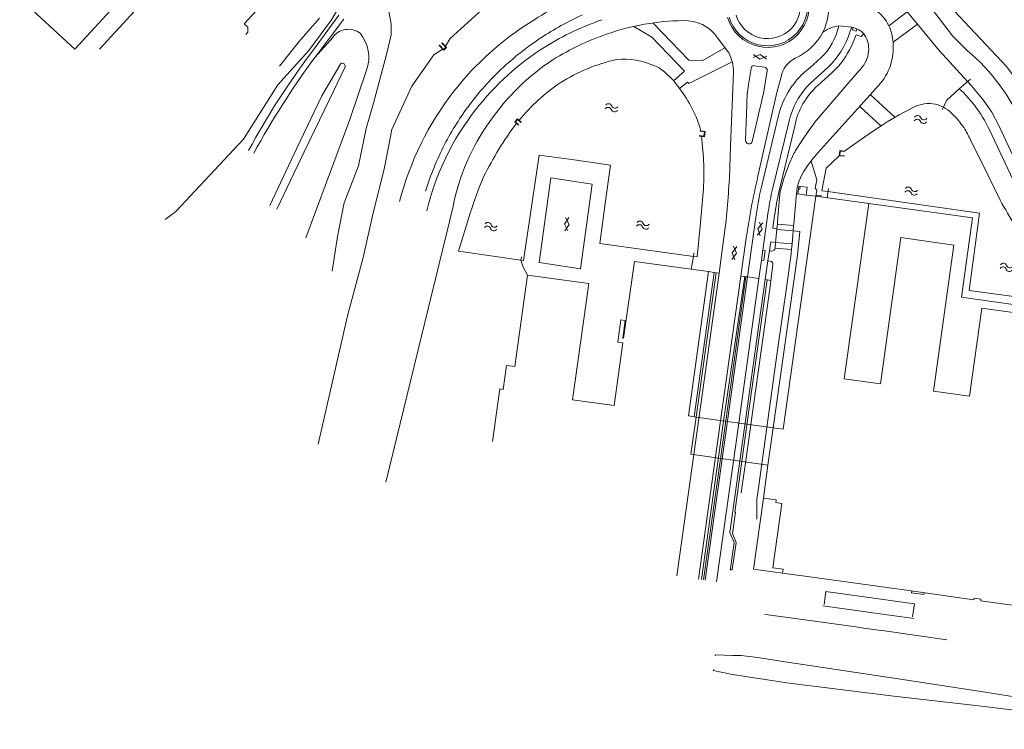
# Model space of a CAD drawing. Header units: metres. Extents: x 111546 to 149831, y 498798 to 507863.
# Tile 19 of 256: x 112651 to 112703, y 500403 to 500441. Entities that reach past the tile are written whole.
import ezdxf

# ---------------------------------------------------------------- set-up
doc = ezdxf.new("R2010")
doc.units = ezdxf.units.M
doc.layers.add('bladindeling', color=7, linetype='Continuous', lineweight=5)

# ---------------------------------------------------------------- blocks, each defined once
blk = doc.blocks.new('S05')
at = {"color": 0}
for centre, radius, start, end in [((0.934, 0.069368), 1.049, 26.4737935, 153.5262065), ((2.814, 1.038498), 1.065, 208.1530903, 331.8469097), ((0.945, -1.060632), 1.049, 26.4737935, 153.5262065), ((2.825, -0.089502), 1.065, 208.1530903, 331.8469097)]:
    blk.add_arc(centre, radius, start, end, dxfattribs=at)
blk = doc.blocks.new('S012')
at = {"color": 0}
for p, q in [((1.184, 2.05), (0, 0)), ((1.182, -2.049), (0, 0)), ((1.398, 0.001), (0.214, -2.049)), ((1.398, 0.001), (0.216, 2.05))]:
    blk.add_line(p, q, dxfattribs=at)

msp = doc.modelspace()

# ---------------------------------------------------------------- linework, layer by layer
at = {"layer": 'bladindeling'}
for p, q in [((112661.0928, 500446.1254), (112654.853, 500439.3172)), ((112661.0928, 500446.1254), (112654.853, 500439.3172)), ((112667.4767, 500441.0996), (112665.9846, 500439.0707)), ((112696.4817, 500440.5492), (112697.4475, 500441.2883)), ((112665.3706, 500439.704), (112666.4505, 500440.9567)), ((112667.7378, 500440.8967), (112666.2184, 500438.8963)), ((112696.4605, 500440.5857), (112696.4817, 500440.5492)), ((112697.9872, 500440.6268), (112696.7017, 500439.6758)), ((112693.8374, 500440.5425), (112694.5252, 500440.4706)), ((112694.5252, 500440.4706), (112694.4296, 500440.2171)), ((112664.3434, 500438.4192), (112665.3706, 500439.704)), ((112667.1544, 500439.9268), (112666.2184, 500438.8963)), ((112688.0383, 500439.1156), (112687.4526, 500439.9091)), ((112700.6298, 500437.6113), (112699.127, 500439.2482)), ((112692.8924, 500438.847), (112692.3126, 500438.3296)), ((112689.213, 500438.2909), (112689.0794, 500437.4412)), ((112689.9172, 500438.3626), (112689.4084, 500438.4409)), ((112689.8663, 500436.9708), (112690.0682, 500438.1664)), ((112692.3608, 500437.5375), (112693.2553, 500438.3425)), ((112693.4827, 500438.0637), (112692.7295, 500437.391)), ((112693.6563, 500438.2341), (112693.4827, 500438.0637)), ((112695.0771, 500438.36), (112694.3706, 500437.5499)), ((112690.7966, 500437.8478), (112690.5777, 500437.0336)), ((112690.5777, 500437.0336), (112689.5783, 500432.6108)), ((112695.943, 500437.397), (112695.3434, 500436.7333)), ((112689.278, 500434.4465), (112689.7521, 500436.4627)), ((112695.5037, 500436.9108), (112696.7971, 500435.7185)), ((112688.985, 500436.3962), (112688.9282, 500434.5037)), ((112696.0513, 500435.2613), (112694.9442, 500436.2888)), ((112699.3549, 500436.2532), (112699.0899, 500436.3777)), ((112690.6623, 500435.8148), (112689.7763, 500432.1117)), ((112691.2018, 500435.4471), (112690.3491, 500431.9288)), ((112691.5163, 500435.2524), (112690.6972, 500431.8341)), ((112693.2247, 500431.4694), (112693.294, 500431.9579)), ((112691.6809, 500431.6724), (112691.6036, 500431.6825)), ((112692.1205, 500431.6149), (112692.6298, 500431.5518)), ((112673.5001, 500431.0019), (112669.954, 500416.4517)), ((112689.4653, 500430.4441), (112689.0286, 500427.2888)), ((112687.8561, 500429.8936), (112687.5293, 500427.4901)), ((112690.5713, 500429.7933), (112690.5071, 500429.1048)), ((112690.5727, 500429.8385), (112690.5713, 500429.7933)), ((112691.433, 500429.7168), (112690.5713, 500429.7933)), ((112690.6023, 500430.0841), (112690.5727, 500429.8385)), ((112690.6023, 500430.0841), (112691.4598, 500430.0006)), ((112691.433, 500429.7168), (112691.3738, 500429.0324)), ((112691.4598, 500430.0006), (112691.433, 500429.7168)), ((112688.9471, 500429.2216), (112688.6819, 500427.3287)), ((112690.5071, 500429.1048), (112690.487, 500428.816)), ((112691.3456, 500428.7417), (112690.487, 500428.816)), ((112690.5071, 500429.1048), (112691.3738, 500429.0324)), ((112691.3738, 500429.0324), (112691.3456, 500428.7417)), ((112690.0997, 500428.1332), (112689.9629, 500427.1504)), ((112690.368, 500427.9276), (112690.2629, 500427.1058)), ((112687.2653, 500427.5312), (112686.2101, 500419.9053)), ((112687.3706, 500427.5162), (112686.3119, 500419.8889)), ((112687.2653, 500427.5312), (112686.9679, 500427.5728)), ((112687.3706, 500427.5162), (112687.2653, 500427.5312)), ((112687.5293, 500427.4901), (112687.3706, 500427.5162)), ((112688.879, 500427.3064), (112688.6819, 500427.3287)), ((112688.9414, 500427.2942), (112688.879, 500427.3064)), ((112689.0286, 500427.2888), (112688.9414, 500427.2942)), ((112689.62, 500427.2135), (112689.0286, 500427.2888)), ((112689.9629, 500427.1504), (112690.0677, 500427.1371)), ((112690.2629, 500427.1058), (112690.0677, 500427.1371)), ((112700.7185, 500426.5767), (112704.2987, 500426.0819)), ((112686.3119, 500419.8889), (112686.0412, 500417.9324)), ((112686.3119, 500419.8889), (112690.3788, 500419.3296)), ((112690.105, 500417.3585), (112690.3788, 500419.3296)), ((112690.105, 500417.3585), (112686.0412, 500417.9324)), ((112689.8697, 500415.6232), (112690.105, 500417.3585))]:
    msp.add_line(p, q, dxfattribs=at)
for points in [[(112660.8145, 500447.2556), (112660.6729, 500447.0965), (112659.3694, 500445.6736), (112659.6697, 500445.398), (112656.1136, 500441.5081), (112655.9497, 500441.6569), (112655.8223, 500441.7725), (112653.5565, 500439.3055), (112650.643, 500442.0057), (112651.1353, 500442.5372)], [(112660.8145, 500447.2556), (112660.6729, 500447.0965), (112659.3694, 500445.6736), (112659.6697, 500445.398), (112656.1136, 500441.5081), (112655.9497, 500441.6569), (112655.8223, 500441.7725), (112653.5565, 500439.3055), (112650.643, 500442.0057), (112651.1353, 500442.5372)], [(112679.25, 500445.0014), (112677.3412, 500443.6719), (112676.3976, 500442.709), (112675.2005, 500441.5556), (112673.3379, 500439.8666), (112673.0998, 500439.4629)], [(112705.1802, 500436.5755), (112704.761, 500435.594), (112704.7388, 500435.6067), (112702.6958, 500438.3812), (112697.9659, 500443.4201)], [(112699.127, 500439.2482), (112697.9872, 500440.6268), (112697.4475, 500441.2883), (112696.4292, 500442.5365), (112697.4375, 500442.9765)], [(112697.4375, 500442.9765), (112697.6912, 500442.6629), (112698.5763, 500441.6772), (112699.8429, 500440.0166), (112700.6286, 500439.2312)], [(112662.5732, 500440.0881), (112662.6814, 500440.2064), (112662.6803, 500440.473), (112662.4824, 500440.6542), (112663.326, 500441.5726)], [(112667.1303, 500427.5921), (112667.4053, 500429.418), (112667.754, 500431.2071), (112668.5169, 500433.1486), (112668.9124, 500435.1192), (112669.3045, 500436.4551), (112669.9963, 500439.0348), (112670.23, 500440.0645), (112670.2361, 500440.6492), (112670.1086, 500441.2942)], [(112667.0888, 500440.8533), (112665.8893, 500439.2364), (112664.2543, 500437.4297), (112662.4401, 500434.5623), (112658.8819, 500430.7386), (112658.3224, 500430.316)], [(112687.8355, 500439.3903), (112686.6721, 500438.7083), (112685.9315, 500438.7383), (112684.0421, 500440.7008)], [(112683.0333, 500440.5171), (112683.9848, 500439.9422), (112685.7051, 500438.1521), (112685.1305, 500437.6425)], [(112694.7956, 500440.3831), (112694.6004, 500440.4498), (112694.5252, 500440.4706)], [(112694.7956, 500440.3831), (112694.7565, 500440.2649), (112694.5644, 500440.3292), (112694.6004, 500440.4498)], [(112694.5907, 500439.6757), (112694.7534, 500440.0692), (112695.0181, 500439.9727), (112695.1552, 500440.1227)], [(112672.9559, 500439.3124), (112672.4923, 500439.0054), (112671.3179, 500437.3655), (112670.2691, 500435.0793), (112669.8805, 500433.0755), (112669.2553, 500430.5188), (112668.7603, 500428.3172), (112667.939, 500425.2426), (112666.3878, 500418.4729)], [(112667.5826, 500438.5589), (112666.5773, 500436.8492), (112665.2395, 500434.0583), (112663.835, 500431.0651)], [(112685.4469, 500437.2298), (112685.8675, 500437.5735), (112685.9323, 500437.5049), (112688.2216, 500438.6452)], [(112667.8047, 500438.3764), (112666.9849, 500436.6633), (112665.6422, 500433.8898), (112664.2013, 500430.8618)], [(112665.7414, 500429.3516), (112668.0556, 500435.6046), (112668.9409, 500438.1982)], [(112688.2909, 500438.1032), (112688.1341, 500434.187), (112688.1007, 500433.0976)], [(112694.3706, 500437.5499), (112692.7811, 500435.7037), (112692.6478, 500435.5396), (112692.2208, 500434.9593), (112691.9244, 500434.5296), (112691.5649, 500433.9555)], [(112699.2882, 500436.1204), (112699.3549, 500436.2532), (112699.5233, 500436.6089), (112700.1919, 500437.2168), (112700.787, 500437.7329)], [(112700.6298, 500437.6113), (112700.8444, 500437.3764), (112701.4488, 500436.6366), (112701.9077, 500435.9897), (112702.2768, 500435.2764), (112703.7362, 500432.1443), (112704.024, 500431.5924), (112705.9499, 500428.5492), (112710.321, 500422.1861), (112712.6864, 500418.7721)], [(112700.1981, 500437.2224), (112700.4268, 500437.0258), (112700.9905, 500436.3542)], [(112695.3434, 500436.7333), (112693.6919, 500434.8948), (112692.7409, 500433.8372)], [(112696.1797, 500435.3447), (112695.8243, 500435.1136), (112695.385, 500434.8012), (112694.6822, 500434.3103), (112694.1504, 500433.933)], [(112701.7947, 500435.0487), (112702.9026, 500432.704), (112703.3362, 500431.7733), (112703.5942, 500431.3229), (112704.6889, 500429.5773), (112705.5314, 500428.2778), (112705.824, 500427.8385), (112706.7022, 500426.5783), (112709.9397, 500421.9146), (112712.3047, 500418.5191)], [(112702.3446, 500431.3495), (112701.6944, 500432.6789), (112700.7878, 500434.5331)], [(112674.4008, 500430.6514), (112673.7882, 500428.6519), (112677.0795, 500428.1715), (112677.2187, 500428.1634), (112678.0457, 500433.7109), (112679.8852, 500433.4643), (112681.804, 500433.1818), (112681.5168, 500431.1598), (112681.2447, 500429.0621), (112686.1704, 500428.3771)], [(112691.4002, 500433.6468), (112691.244, 500433.3), (112691.0517, 500432.785)], [(112692.3773, 500433.4068), (112692.686, 500432.4216), (112692.6029, 500431.984), (112692.6774, 500431.8664), (112692.6298, 500431.5518)], [(112693.8651, 500433.6853), (112693.1841, 500433.0386), (112692.9478, 500431.8409), (112693.2717, 500431.8012), (112701.2686, 500430.648), (112700.7185, 500426.5767)], [(112686.1704, 500428.3771), (112686.3676, 500428.349), (112686.5274, 500429.9644), (112686.692, 500431.7558)], [(112690.7546, 500431.8053), (112690.7201, 500431.4593), (112690.609, 500430.2231), (112690.6023, 500430.0841)], [(112691.8047, 500432.0685), (112692.1762, 500432.0209), (112692.1205, 500431.6149), (112691.6809, 500431.6724), (112691.7168, 500431.9416)], [(112708.3876, 500416.8145), (112707.8136, 500416.8998), (112708.4557, 500421.5334), (112705.663, 500421.9216), (112705.4445, 500420.3365), (112703.5285, 500420.6081), (112704.1855, 500425.2539), (112701.3917, 500425.6461), (112700.7433, 500420.9945), (112698.8286, 500421.262), (112699.9143, 500428.9739), (112697.1179, 500429.3655), (112696.0422, 500421.6492), (112694.1262, 500421.9173), (112695.4198, 500431.1653), (112692.6298, 500431.5518), (112690.9139, 500419.2549), (112690.3788, 500419.3296)], [(112691.6028, 500431.672), (112691.4667, 500430.0955), (112691.4598, 500430.0006)], [(112690.125, 500430.7431), (112689.8403, 500428.6953), (112689.7653, 500428.1848), (112689.6478, 500427.3334), (112689.62, 500427.2135)], [(112695.4198, 500431.1653), (112700.8934, 500430.4058), (112700.3066, 500426.2152)], [(112690.4535, 500430.5265), (112690.357, 500429.8566), (112690.5727, 500429.8385)], [(112691.433, 500429.7168), (112691.7791, 500429.6855), (112691.6669, 500428.4457), (112690.3788, 500419.3296)], [(112690.5071, 500429.1048), (112690.2534, 500429.1395), (112690.1926, 500428.6713)], [(112691.3456, 500428.7417), (112691.3274, 500428.5226), (112691.1152, 500426.9541), (112690.5974, 500423.299), (112689.5531, 500415.7756), (112689.5271, 500415.6036), (112689.512, 500415.0525), (112689.5183, 500414.499)], [(112689.8403, 500428.6953), (112689.9647, 500428.6796), (112689.8905, 500428.1643), (112689.7653, 500428.1848)], [(112690.3018, 500428.6576), (112690.1926, 500428.6713), (112690.1805, 500428.6794), (112690.0997, 500428.1332), (112690.2282, 500428.1235)], [(112675.5783, 500418.6005), (112675.9607, 500421.3781), (112676.1361, 500421.354), (112676.3164, 500422.6215), (112676.7558, 500422.559), (112677.4294, 500427.3867), (112680.6506, 500426.9366), (112679.8042, 500420.8014), (112681.9865, 500420.5), (112682.4545, 500423.8062), (112682.1819, 500423.8437), (112682.3436, 500425.0282), (112682.5706, 500424.9978), (112682.453, 500424.0637), (112682.4901, 500424.0589), (112683.0637, 500428.1111), (112686.9679, 500427.5728), (112685.9093, 500419.9533), (112686.3119, 500419.8889)], [(112677.4294, 500427.3867), (112677.1908, 500427.8012), (112677.0795, 500428.1715), (112677.1136, 500428.3471)], [(112686.051, 500427.6992), (112686.1704, 500428.3771), (112686.2025, 500428.5601)], [(112687.5293, 500427.4901), (112686.5408, 500420.4328), (112685.3011, 500411.5117)], [(112688.6819, 500427.3287), (112687.6031, 500419.6956), (112686.4481, 500411.3385)], [(112688.879, 500427.3064), (112687.7648, 500419.6712), (112686.604, 500411.3151)], [(112688.9414, 500427.2942), (112687.8891, 500419.702), (112686.7096, 500411.2991)], [(112689.0286, 500427.2888), (112687.9862, 500419.8241), (112686.7982, 500411.2857)], [(112689.62, 500427.2135), (112688.5608, 500419.5657), (112687.3859, 500411.1971)], [(112689.9629, 500427.1504), (112688.8895, 500419.4603), (112688.1033, 500413.8048), (112688.3226, 500413.2672), (112688.131, 500411.9011)], [(112690.0677, 500427.1371), (112689.1213, 500420.3664), (112688.3611, 500414.8796), (112688.3912, 500414.8743), (112688.2438, 500413.7541), (112688.4309, 500413.2794), (112688.2242, 500411.8239), (112688.1193, 500411.8356), (112688.131, 500411.9011)], [(112690.2629, 500427.1058), (112690.2498, 500427.0413), (112689.7429, 500423.39), (112689.3025, 500420.2561), (112688.9875, 500417.9782), (112688.7006, 500415.8931)], [(112700.3066, 500426.2152), (112704.1489, 500425.6729), (112706.5969, 500425.3138), (112709.1748, 500422.0946), (112709.4043, 500421.7797), (112710.4942, 500420.2073), (112715.2288, 500414.5157)], [(112689.8697, 500415.6232), (112689.336, 500411.8733), (112690.8747, 500411.6648)], [(112689.8697, 500415.6232), (112690.5345, 500415.5331), (112690.514, 500415.3796), (112690.8394, 500415.336), (112690.3709, 500411.9326), (112690.902, 500411.8607), (112690.8747, 500411.6648)], [(112708.6391, 500413.9883), (112708.1812, 500410.6621), (112708.0121, 500409.4637), (112708.0513, 500409.4584), (112708.0254, 500409.2659), (112705.5238, 500409.616), (112701.3276, 500410.2045), (112701.3386, 500410.283), (112700.9746, 500410.3315), (112700.9636, 500410.2532), (112697.5405, 500410.735), (112692.3207, 500411.4634), (112690.8747, 500411.6648)], [(112693.0682, 500409.9959), (112693.1638, 500410.6894), (112697.8351, 500410.0308), (112697.7361, 500409.348)], [(112697.6877, 500410.7143), (112697.6736, 500410.6144), (112698.3307, 500410.5227), (112698.3444, 500410.6218)], [(112693.0015, 500409.9305), (112696.1434, 500409.4918), (112697.8011, 500409.2618)], [(112699.5338, 500408.1464), (112696.2533, 500408.6098), (112696.0562, 500408.6335), (112695.0386, 500408.7785), (112694.7433, 500408.8186), (112692.5799, 500409.1199), (112690.1225, 500409.4598), (112689.9182, 500409.4864)], [(112713.498, 500403.4151), (112708.8947, 500404.1818), (112705.6616, 500404.7333), (112701.2214, 500405.4373), (112696.8671, 500406.1029), (112691.2349, 500406.9419), (112689.5503, 500407.2059), (112688.687, 500407.3141), (112688.2469, 500407.3175), (112687.7746, 500407.3237), (112687.3406, 500407.3538), (112687.3279, 500407.2936)], [(112708.8138, 500403.6892), (112708.7524, 500403.6999), (112708.7567, 500403.7173), (112705.5366, 500404.1302), (112701.0742, 500404.6658), (112696.7371, 500405.1689), (112691.2192, 500405.8483), (112688.2433, 500406.3026), (112687.2158, 500406.5147), (112687.2283, 500406.5764)]]:
    msp.add_lwpolyline(points, dxfattribs=at)
for points in [[(112673.1595, 500439.401), (112673.0095, 500439.2567), (112672.771, 500439.5045), (112672.7834, 500439.5164), (112672.998, 500439.2933), (112673.1232, 500439.4139), (112672.9086, 500439.637), (112672.921, 500439.6488)], [(112676.9048, 500435.64), (112676.7562, 500435.4839), (112676.9432, 500435.306), (112676.9573, 500435.321), (112676.7954, 500435.4751), (112676.9155, 500435.6013), (112677.0775, 500435.4472), (112677.0916, 500435.4622)], [(112686.7515, 500434.688), (112686.7915, 500434.965), (112686.5362, 500435.0018), (112686.5324, 500434.9763), (112686.7624, 500434.9431), (112686.7297, 500434.7173), (112686.4999, 500434.7503), (112686.4963, 500434.7248)], [(112693.8938, 500433.9598), (112693.8651, 500433.6853), (112694.1217, 500433.6585), (112694.1244, 500433.6841), (112693.8934, 500433.7083), (112693.9168, 500433.9314), (112694.1477, 500433.9073), (112694.1504, 500433.933)], [(112678.0317, 500428.0461), (112680.2149, 500427.715), (112680.8363, 500432.1817), (112678.6533, 500432.5128)], [(112691.7168, 500431.9416), (112691.7849, 500431.9318), (112691.8047, 500432.0685), (112691.7366, 500432.0783)], [(112692.663, 500431.5513), (112692.6717, 500431.6146), (112692.9103, 500431.5816), (112692.9015, 500431.5183)]]:
    msp.add_lwpolyline(points, close=True, dxfattribs=at)
for centre, radius, start, end in [((112658.9377, 500445.8635), 9.5678, 328.42259, 340.20639), ((112686.2231, 500427.6217), 15.7045, 110.30031, 123.22621), ((112690.0827, 500441.6015), 2.1972, 196.47091, 16.47649), ((112690.0833, 500441.6), 2.1116, 196.42815, 16.51976), ((112690.0826, 500441.601), 1.7321, 196.45264, 16.49244), ((112690.2706, 500441.5544), 3.0426, 333.64751, 10.53676), ((112686.6686, 500426.9786), 15.4951, 114.22038, 123.42863), ((112694.8592, 500439.8379), 1.7673, 25.03281, 59.17599), ((112686.0369, 500427.2931), 15.8809, 122.01444, 141.88003), ((112686.4275, 500426.3036), 15.4194, 109.16401, 121.4296), ((112685.7274, 500428.5858), 12.2316, 90.48403, 109.54462), ((112685.7463, 500438.768), 2.0527, 33.77242, 93.41266), ((112667.9829, 500439.3511), 1.0089, 52.74631, 145.2088), ((112667.0394, 500438.8694), 2.0165, 340.55759, 39.57734), ((112686.029, 500427.1017), 13.7328, 108.65892, 121.89871), ((112690.3037, 500441.6105), 3.0385, 293.99462, 332.42295), ((112690.5814, 500441.246), 3.3311, 313.92926, 347.80768), ((112694.081, 500438.7259), 1.8329, 97.63911, 126.25859), ((112690.1696, 500441.5804), 4.4728, 313.62131, 342.25364), ((112694.4877, 500439.5792), 0.8608, 39.14704, 69.03971), ((112694.1508, 500439.3496), 1.2675, 358.50614, 37.58454), ((112694.2571, 500439.5245), 2.4493, 3.54203, 24.73213), ((112686.8522, 500426.7585), 15.78, 123.54464, 133.23454), ((112690.4433, 500441.3406), 4.4691, 315.96547, 338.12771), ((112693.7697, 500439.3863), 2.9462, 317.53137, 5.64025), ((112700.1075, 500413.5668), 42.6007, 143.22505, 151.38073), ((112686.1182, 500427.2004), 14.4943, 122.23508, 142.10232), ((112686.1349, 500438.1029), 2.156, 0.00977, 28.0169), ((112693.872, 500439.3283), 1.5459, 321.22088, 359.56418), ((112693.7647, 500431.0916), 10.6474, 23.29001, 49.86012), ((112706.4869, 500409.6447), 49.7717, 144.00482, 150.93215), ((112667.6449, 500438.4083), 0.1629, 348.69323, 112.47705), ((112685.4549, 500428.5955), 12.1649, 123.32112, 145.45222), ((112684.2036, 500429.5592), 9.4428, 102.75175, 122.37397), ((112682.4709, 500434.703), 4.0812, 65.94785, 94.94197), ((112692.1966, 500437.567), 1.4278, 117.40763, 168.65787), ((112686.6574, 500427.0821), 15.411, 133.53104, 142.82088), ((112683.6731, 500437.1019), 1.4057, 42.66314, 70.85102), ((112682.2583, 500435.1128), 3.8274, 33.58106, 50.2281), ((112689.3683, 500438.2909), 0.1553, 75.02182, 179.99829), ((112689.883, 500438.1801), 0.1857, 355.77379, 79.38283), ((112695.0959, 500434.7042), 4.5706, 127.51387, 165.93652), ((112684.7246, 500429.2476), 9.9887, 123.94143, 140.78315), ((112695.3641, 500434.506), 4.2673, 134.73287, 167.26044), ((112686.2232, 500427.2483), 16.0553, 142.16461, 165.50461), ((112680.0634, 500433.1177), 6.7744, 16.10204, 37.3735), ((112698.0949, 500436.0998), 9.1148, 171.53718, 178.13688), ((112703.2388, 500433.698), 13.7672, 166.24791, 168.41532), ((112695.3507, 500434.4905), 3.9094, 132.10389, 168.76228), ((112698.6069, 500434.6757), 1.7693, 74.15849, 113.11297), ((112685.5612, 500427.5853), 13.8184, 141.94268, 166.6631), ((112688.5887, 500425.9559), 17.6324, 143.69753, 151.80745), ((112704.7981, 500421.8058), 16.0493, 115.40637, 122.4795), ((112698.5922, 500434.7413), 1.6934, 44.31772, 63.23172), ((112695.4596, 500431.6115), 6.1216, 35.45156, 44.79244), ((112695.508, 500432.0761), 6.9541, 25.30661, 37.96566), ((112684.568, 500428.8971), 11.2663, 144.15729, 169.2323), ((112693.3423, 500423.3898), 20.4164, 143.9424, 153.24727), ((112691.9705, 500430.1519), 9.8459, 26.42189, 30.58805), ((112671.9252, 500432.75), 14.8003, 356.14843, 7.61235), ((112689.1054, 500434.4891), 0.1778, 175.29942, 346.15986), ((112687.5366, 500426.9519), 16.2391, 153.15134, 162.58532), ((112693.2082, 500432.8801), 1.9639, 146.79914, 157.02275), ((112697.08, 500429.8017), 5.9256, 137.07606, 147.45144), ((112633.5504, 500435.6504), 54.61, 353.94878, 357.32061), ((112696.9329, 500430.467), 6.3215, 158.48847, 167.77742), ((112694.1649, 500431.4814), 2.5692, 144.04967, 175.7441), ((112698.3338, 500422.9294), 25.1479, 157.43357, 162.11766), ((112725.5486, 500424.158), 36.9501, 166.77583, 172.12358), ((112706.7235, 500428.0885), 17.4181, 166.64538, 172.22737), ((112700.6977, 500429.3588), 10.663, 166.05319, 172.54095), ((112706.8203, 500428.1523), 16.5382, 167.13675, 171.74592), ((112731.7874, 500447.7071), 33.6815, 209.05525, 211.79582), ((112690.3224, 500428.821), 0.1647, 262.79861, 358.27246), ((112690.202, 500427.957), 0.1686, 349.96966, 81.06761)]:
    msp.add_arc(centre, radius, start, end, dxfattribs=at)

# ---------------------------------------------------------------- block references
for name, p, xscale, yscale, zscale, rotation in [('S012', (112689.6709, 500438.7916), 0.1719986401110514, 0.1719986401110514, 0.1719986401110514, 83.1093695), ('S05', (112681.5359, 500436.2653), 0.1719986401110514, 0.1719986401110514, 0.1719986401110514, 352.3676493), ('S05', (112697.8324, 500435.6335), 0.1719986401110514, 0.1719986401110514, 0.1719986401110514, 354.5139141), ('S05', (112697.3443, 500431.8661), 0.1719986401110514, 0.1719986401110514, 0.1719986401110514, 352.179974), ('S05', (112675.1762, 500430.0055), 0.1719986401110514, 0.1719986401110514, 0.1719986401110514, 349.8298159), ('S012', (112679.3757, 500430.0819), 0.1719986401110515, 0.1719986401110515, 0.1719986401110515, 356.1568495), ('S05', (112683.1879, 500430.0738), 0.1719986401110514, 0.1719986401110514, 0.1719986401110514, 351.7318049), ('S012', (112689.8004, 500429.8017), 0.1719986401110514, 0.1719986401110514, 0.1719986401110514, 169.7460228), ('S012', (112688.4504, 500428.5394), 0.1719986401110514, 0.1719986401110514, 0.1719986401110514, 172.4419744), ('S05', (112702.3601, 500427.8444), 0.1719986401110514, 0.1719986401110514, 0.1719986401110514, 352.301358)]:
    msp.add_blockref(name, p, dxfattribs=dict(at, xscale=xscale, yscale=yscale, zscale=zscale, rotation=rotation))

doc.saveas('drawing.dxf')
